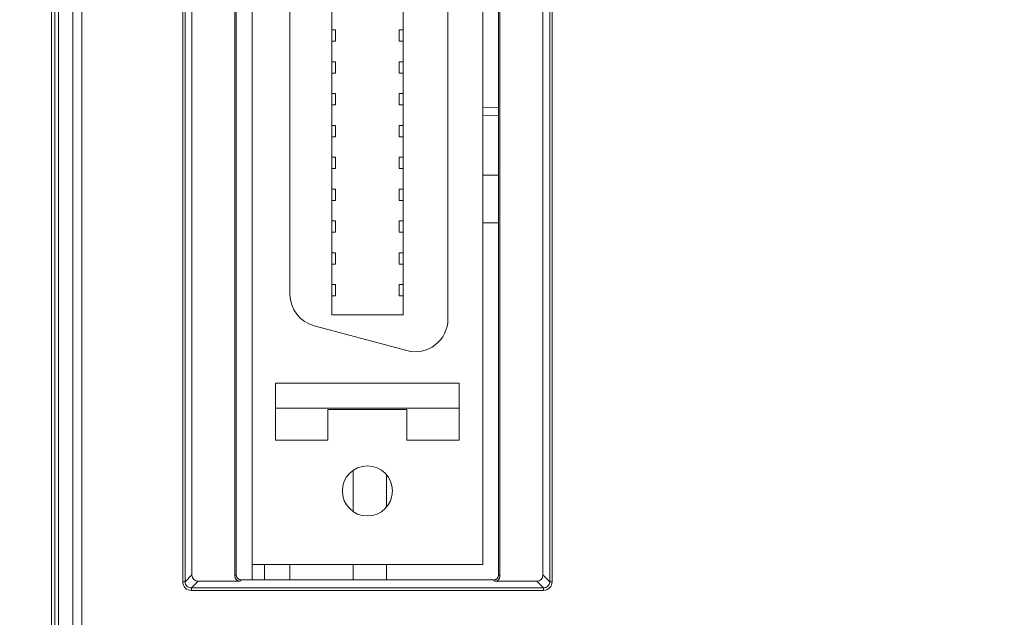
# Model space of a CAD drawing. Header units: millimetres. Extents: x -296 to 295, y -209 to 209.
# Tile 36 of 123: x -249 to -210, y 72 to 96. Entities that reach past the tile are written whole.
import ezdxf

# ---------------------------------------------------------------- set-up
doc = ezdxf.new("R2010")
doc.units = ezdxf.units.MM
doc.header["$MEASUREMENT"] = 0
doc.layers.add('layer 1', color=7, linetype='Continuous')

msp = doc.modelspace()

# ---------------------------------------------------------------- linework, layer by layer
at = {"layer": 'layer 1', "color": 1, "lineweight": 0}
msp.add_open_spline([(295.3283, 209.2747), (295.3283, 209.2747), (295.3283, -208.9236), (295.3283, -208.9236), (295.3283, -208.9236), (-296.1944, -208.9236), (-296.1944, -208.9236), (-296.1944, -208.9236), (-296.1944, 209.2747), (-296.1944, 209.2747), (-296.1944, 209.2747), (295.3283, 209.2747), (295.3283, 209.2747)], degree=3, knots=[0, 0, 0, 0, 0.25, 0.25, 0.25, 0.5, 0.5, 0.5, 0.75, 0.75, 0.75, 1, 1, 1, 1], dxfattribs=at)
at = {"layer": 'layer 1', "color": 5, "lineweight": 0}
msp.add_open_spline([(-281.2487, 194.7284), (-281.2487, 194.7284), (-281.2487, -197.0649), (-281.2487, -197.0649), (-281.2487, -197.0649), (283.3586, -197.0649), (283.3586, -197.0649)], degree=3, knots=[0, 0, 0, 0, 0.5, 0.5, 0.5, 1, 1, 1, 1], dxfattribs=at)
at = {"layer": 'layer 1', "lineweight": 9}
for points in [[(-247.6041, -0.0108), (-247.6041, -0.0108), (-247.6041, 158.8605), (-247.6041, 158.8605)], [(-247.4749, 122.1863), (-247.4749, 122.1863), (-247.4749, 0.1287), (-247.4749, 0.1287)], [(-247.3286, 0.1287), (-247.3286, 0.1287), (-247.3286, 122.1734), (-247.3286, 122.1734)], [(-246.7506, 122.1734), (-246.7506, 122.1734), (-246.7506, 0.1793), (-246.7506, 0.1793)], [(-246.397, -0.3188), (-246.397, -0.3188), (-246.397, 122.3634), (-246.397, 122.3634)], [(-242.3737, 118.7234), (-242.3737, 118.7234), (-242.3737, 73.8651), (-242.3737, 73.8651)], [(-242.2743, 73.8651), (-242.2743, 73.8651), (-242.2743, 118.7234), (-242.2743, 118.7234)], [(-239.6041, 73.9392), (-239.6041, 73.9392), (-239.6041, 118.6493), (-239.6041, 118.6493)], [(-227.7339, 118.7234), (-227.7339, 118.7234), (-227.7339, 73.8651), (-227.7339, 73.8651)], [(-227.6345, 73.8651), (-227.6345, 73.8651), (-227.6345, 118.7234), (-227.6345, 118.7234)], [(-242.0041, 74.1353), (-242.0041, 74.1353), (-242.0041, 118.4532), (-242.0041, 118.4532)], [(-240.2891, 74.0856), (-240.2891, 74.0856), (-240.2891, 118.5029), (-240.2891, 118.5029)], [(-240.2367, 74.138), (-240.2367, 74.138), (-240.2367, 118.4505), (-240.2367, 118.4505)], [(-229.7716, 74.138), (-229.7716, 74.138), (-229.7716, 118.4505), (-229.7716, 118.4505)], [(-229.7192, 118.5029), (-229.7192, 118.5029), (-229.7192, 74.0856), (-229.7192, 74.0856)], [(-228.0041, 118.4532), (-228.0041, 118.4532), (-228.0041, 74.1353), (-228.0041, 74.1353)], [(-230.4041, 118.0342), (-230.4041, 118.0342), (-230.4041, 74.5542), (-230.4041, 74.5542)], [(-236.4241, 84.5142), (-236.4241, 84.5142), (-236.4241, 108.0742), (-236.4241, 108.0742)], [(-233.5841, 84.5142), (-233.5841, 84.5142), (-233.5841, 108.0742), (-233.5841, 108.0742)], [(-231.7941, 84.3442), (-231.7941, 84.3442), (-231.7941, 108.2442), (-231.7941, 108.2442)], [(-238.0941, 107.2528), (-238.0941, 107.2528), (-238.0941, 85.3357), (-238.0941, 85.3357)], [(-236.4241, 95.8842), (-236.4241, 95.8842), (-236.2741, 95.8842), (-236.2741, 95.8842)], [(-236.2741, 95.8842), (-236.2741, 95.8842), (-236.2741, 95.4342), (-236.2741, 95.4342)], [(-233.7341, 95.4342), (-233.7341, 95.4342), (-233.7341, 95.8842), (-233.7341, 95.8842)], [(-233.7341, 95.8842), (-233.7341, 95.8842), (-233.5841, 95.8842), (-233.5841, 95.8842)], [(-236.2741, 95.4342), (-236.2741, 95.4342), (-236.4241, 95.4342), (-236.4241, 95.4342)], [(-233.5841, 95.4342), (-233.5841, 95.4342), (-233.7341, 95.4342), (-233.7341, 95.4342)], [(-236.4241, 94.6142), (-236.4241, 94.6142), (-236.2741, 94.6142), (-236.2741, 94.6142)], [(-236.2741, 94.6142), (-236.2741, 94.6142), (-236.2741, 94.1642), (-236.2741, 94.1642)], [(-233.7341, 94.1642), (-233.7341, 94.1642), (-233.7341, 94.6142), (-233.7341, 94.6142)], [(-233.7341, 94.6142), (-233.7341, 94.6142), (-233.5841, 94.6142), (-233.5841, 94.6142)], [(-236.2741, 94.1642), (-236.2741, 94.1642), (-236.4241, 94.1642), (-236.4241, 94.1642)], [(-233.5841, 94.1642), (-233.5841, 94.1642), (-233.7341, 94.1642), (-233.7341, 94.1642)], [(-236.4241, 93.3442), (-236.4241, 93.3442), (-236.2741, 93.3442), (-236.2741, 93.3442)], [(-236.2741, 93.3442), (-236.2741, 93.3442), (-236.2741, 92.8942), (-236.2741, 92.8942)], [(-233.7341, 92.8942), (-233.7341, 92.8942), (-233.7341, 93.3442), (-233.7341, 93.3442)], [(-233.7341, 93.3442), (-233.7341, 93.3442), (-233.5841, 93.3442), (-233.5841, 93.3442)], [(-236.2741, 92.8942), (-236.2741, 92.8942), (-236.4241, 92.8942), (-236.4241, 92.8942)], [(-233.5841, 92.8942), (-233.5841, 92.8942), (-233.7341, 92.8942), (-233.7341, 92.8942)], [(-230.4041, 92.7994), (-230.4041, 92.7994), (-229.7716, 92.7889), (-229.7716, 92.7889)], [(-230.4041, 92.4703), (-230.4041, 92.4703), (-229.7716, 92.4593), (-229.7716, 92.4593)], [(-236.4241, 92.0742), (-236.4241, 92.0742), (-236.2741, 92.0742), (-236.2741, 92.0742)], [(-236.2741, 92.0742), (-236.2741, 92.0742), (-236.2741, 91.6242), (-236.2741, 91.6242)], [(-233.7341, 91.6242), (-233.7341, 91.6242), (-233.7341, 92.0742), (-233.7341, 92.0742)], [(-233.7341, 92.0742), (-233.7341, 92.0742), (-233.5841, 92.0742), (-233.5841, 92.0742)], [(-236.2741, 91.6242), (-236.2741, 91.6242), (-236.4241, 91.6242), (-236.4241, 91.6242)], [(-233.5841, 91.6242), (-233.5841, 91.6242), (-233.7341, 91.6242), (-233.7341, 91.6242)], [(-236.4241, 90.8042), (-236.4241, 90.8042), (-236.2741, 90.8042), (-236.2741, 90.8042)], [(-236.2741, 90.8042), (-236.2741, 90.8042), (-236.2741, 90.3542), (-236.2741, 90.3542)], [(-233.7341, 90.3542), (-233.7341, 90.3542), (-233.7341, 90.8042), (-233.7341, 90.8042)], [(-233.7341, 90.8042), (-233.7341, 90.8042), (-233.5841, 90.8042), (-233.5841, 90.8042)], [(-236.2741, 90.3542), (-236.2741, 90.3542), (-236.4241, 90.3542), (-236.4241, 90.3542)], [(-233.5841, 90.3542), (-233.5841, 90.3542), (-233.7341, 90.3542), (-233.7341, 90.3542)], [(-229.7716, 90.0913), (-229.7716, 90.0913), (-230.4041, 90.0913), (-230.4041, 90.0913)], [(-236.4241, 89.5342), (-236.4241, 89.5342), (-236.2741, 89.5342), (-236.2741, 89.5342)], [(-236.2741, 89.5342), (-236.2741, 89.5342), (-236.2741, 89.0842), (-236.2741, 89.0842)], [(-233.7341, 89.0842), (-233.7341, 89.0842), (-233.7341, 89.5342), (-233.7341, 89.5342)], [(-233.7341, 89.5342), (-233.7341, 89.5342), (-233.5841, 89.5342), (-233.5841, 89.5342)], [(-236.2741, 89.0842), (-236.2741, 89.0842), (-236.4241, 89.0842), (-236.4241, 89.0842)], [(-233.5841, 89.0842), (-233.5841, 89.0842), (-233.7341, 89.0842), (-233.7341, 89.0842)], [(-236.4241, 88.2642), (-236.4241, 88.2642), (-236.2741, 88.2642), (-236.2741, 88.2642)], [(-236.2741, 88.2642), (-236.2741, 88.2642), (-236.2741, 87.8142), (-236.2741, 87.8142)], [(-233.7341, 87.8142), (-233.7341, 87.8142), (-233.7341, 88.2642), (-233.7341, 88.2642)], [(-233.7341, 88.2642), (-233.7341, 88.2642), (-233.5841, 88.2642), (-233.5841, 88.2642)], [(-230.4041, 88.1892), (-230.4041, 88.1892), (-229.7716, 88.1892), (-229.7716, 88.1892)], [(-236.2741, 87.8142), (-236.2741, 87.8142), (-236.4241, 87.8142), (-236.4241, 87.8142)], [(-233.5841, 87.8142), (-233.5841, 87.8142), (-233.7341, 87.8142), (-233.7341, 87.8142)], [(-236.4241, 86.9942), (-236.4241, 86.9942), (-236.2741, 86.9942), (-236.2741, 86.9942)], [(-236.2741, 86.9942), (-236.2741, 86.9942), (-236.2741, 86.5442), (-236.2741, 86.5442)], [(-233.7341, 86.5442), (-233.7341, 86.5442), (-233.7341, 86.9942), (-233.7341, 86.9942)], [(-233.7341, 86.9942), (-233.7341, 86.9942), (-233.5841, 86.9942), (-233.5841, 86.9942)], [(-236.2741, 86.5442), (-236.2741, 86.5442), (-236.4241, 86.5442), (-236.4241, 86.5442)], [(-233.5841, 86.5442), (-233.5841, 86.5442), (-233.7341, 86.5442), (-233.7341, 86.5442)], [(-236.4241, 85.7242), (-236.4241, 85.7242), (-236.2741, 85.7242), (-236.2741, 85.7242)], [(-236.2741, 85.2742), (-236.2741, 85.2742), (-236.2741, 85.7242), (-236.2741, 85.7242)], [(-233.7341, 85.2742), (-233.7341, 85.2742), (-233.7341, 85.7242), (-233.7341, 85.7242)], [(-233.7341, 85.7242), (-233.7341, 85.7242), (-233.5841, 85.7242), (-233.5841, 85.7242)], [(-238.0941, 85.3357), (-238.0941, 84.7473), (-237.6989, 84.2322), (-237.1306, 84.08)], [(-236.2741, 85.2742), (-236.2741, 85.2742), (-236.4241, 85.2742), (-236.4241, 85.2742)], [(-233.5841, 85.2742), (-233.5841, 85.2742), (-233.7341, 85.2742), (-233.7341, 85.2742)], [(-233.5841, 84.5142), (-233.5841, 84.5142), (-236.4241, 84.5142), (-236.4241, 84.5142)], [(-233.4306, 83.0885), (-233.4306, 83.0885), (-237.1306, 84.08), (-237.1306, 84.08)], [(-238.6641, 79.5192), (-238.6641, 79.5192), (-238.6641, 81.7892), (-238.6641, 81.7892)], [(-238.6641, 81.7892), (-238.6641, 81.7892), (-231.3441, 81.7892), (-231.3441, 81.7892)], [(-231.3441, 79.5192), (-231.3441, 79.5192), (-231.3441, 81.7892), (-231.3441, 81.7892)], [(-238.6641, 80.7892), (-238.6641, 80.7892), (-231.3441, 80.7892), (-231.3441, 80.7892)], [(-236.5791, 79.5192), (-236.5791, 79.5192), (-236.5791, 80.7392), (-236.5791, 80.7392)], [(-236.5791, 80.7392), (-236.5791, 80.7392), (-233.4291, 80.7392), (-233.4291, 80.7392)], [(-233.4291, 80.7392), (-233.4291, 80.7392), (-233.4291, 79.5192), (-233.4291, 79.5192)], [(-238.6641, 79.5192), (-238.6641, 79.5192), (-236.5791, 79.5192), (-236.5791, 79.5192)], [(-233.4291, 79.5192), (-233.4291, 79.5192), (-231.3441, 79.5192), (-231.3441, 79.5192)], [(-235.5693, 78.3054), (-235.5693, 78.3054), (-235.5693, 76.673), (-235.5693, 76.673)], [(-234.2464, 78.1309), (-234.2464, 78.1309), (-234.2464, 76.8479), (-234.2464, 76.8479)], [(-230.4041, 74.5542), (-230.4041, 74.5542), (-239.6041, 74.5542), (-239.6041, 74.5542)], [(-239.1041, 73.9392), (-239.1041, 73.9392), (-239.1041, 74.5542), (-239.1041, 74.5542)], [(-238.1041, 73.9392), (-238.1041, 73.9392), (-238.1041, 74.5542), (-238.1041, 74.5542)], [(-235.5693, 74.5542), (-235.5693, 74.5542), (-235.5693, 73.9392), (-235.5693, 73.9392)], [(-234.2464, 74.5542), (-234.2464, 74.5542), (-234.2464, 73.9392), (-234.2464, 73.9392)], [(-242.2743, 73.8651), (-242.2743, 73.8651), (-242.3737, 73.8651), (-242.3737, 73.8651)], [(-242.2743, 73.8651), (-242.2743, 73.8651), (-242.0041, 74.1353), (-242.0041, 74.1353)], [(-241.7556, 73.8868), (-241.7556, 73.8868), (-242.0258, 73.6166), (-242.0258, 73.6166)], [(-242.0041, 74.1353), (-242.0041, 73.9979), (-241.893, 73.8868), (-241.7556, 73.8868)], [(-241.7556, 73.8868), (-241.7556, 73.8868), (-240.0903, 73.8868), (-240.0903, 73.8868)], [(-240.2891, 74.0856), (-240.2891, 74.0856), (-240.2367, 74.138), (-240.2367, 74.138)], [(-240.2891, 74.0856), (-240.2891, 73.9757), (-240.2002, 73.8868), (-240.0903, 73.8868)], [(-240.2367, 74.138), (-240.2367, 74.0281), (-240.1477, 73.9392), (-240.0378, 73.9392)], [(-240.0378, 73.9392), (-240.0378, 73.9392), (-240.0903, 73.8868), (-240.0903, 73.8868)], [(-229.9704, 73.9392), (-229.9704, 73.9392), (-240.0378, 73.9392), (-240.0378, 73.9392)], [(-229.9704, 73.9392), (-229.8605, 73.9392), (-229.7716, 74.0281), (-229.7716, 74.138)], [(-229.918, 73.8868), (-229.918, 73.8868), (-229.9704, 73.9392), (-229.9704, 73.9392)], [(-229.918, 73.8868), (-229.8081, 73.8868), (-229.7192, 73.9757), (-229.7192, 74.0856)], [(-229.918, 73.8868), (-229.918, 73.8868), (-228.2527, 73.8868), (-228.2527, 73.8868)], [(-229.7716, 74.138), (-229.7716, 74.138), (-229.7192, 74.0856), (-229.7192, 74.0856)], [(-228.2527, 73.8868), (-228.1153, 73.8868), (-228.0041, 73.9979), (-228.0041, 74.1353)], [(-227.9825, 73.6166), (-227.9825, 73.6166), (-228.2527, 73.8868), (-228.2527, 73.8868)], [(-228.0041, 74.1353), (-228.0041, 74.1353), (-227.7339, 73.8651), (-227.7339, 73.8651)], [(-227.6345, 73.8651), (-227.6345, 73.8651), (-227.7339, 73.8651), (-227.7339, 73.8651)], [(-242.0258, 73.5171), (-242.0258, 73.5171), (-242.0258, 73.6166), (-242.0258, 73.6166)], [(-227.9825, 73.6166), (-227.9825, 73.6166), (-242.0258, 73.6166), (-242.0258, 73.6166)], [(-242.0258, 73.5171), (-242.0258, 73.5171), (-227.9825, 73.5171), (-227.9825, 73.5171)], [(-227.9825, 73.6166), (-227.9825, 73.6166), (-227.9825, 73.5171), (-227.9825, 73.5171)]]:
    msp.add_open_spline(points, degree=3, dxfattribs=at)
for points, knots in [([(-233.4306, 83.0885), (-233.0402, 82.9839), (-232.6234, 83.0668), (-232.3027, 83.3129), (-231.9821, 83.5589), (-231.7941, 83.9401), (-231.7941, 84.3442)], [0, 0, 0, 0, 0.5, 0.5, 0.5, 1, 1, 1, 1]), ([(-234.0041, 77.4892), (-234.0041, 78.0415), (-234.4519, 78.4892), (-235.0041, 78.4892), (-235.5564, 78.4892), (-236.0041, 78.0415), (-236.0041, 77.4892), (-236.0041, 76.937), (-235.5564, 76.4892), (-235.0041, 76.4892), (-234.4519, 76.4892), (-234.0041, 76.937), (-234.0041, 77.4892)], [0, 0, 0, 0, 0.25, 0.25, 0.25, 0.5, 0.5, 0.5, 0.75, 0.75, 0.75, 1, 1, 1, 1]), ([(-242.3737, 73.8651), (-242.3712, 73.7763), (-242.3363, 73.6829), (-242.2721, 73.6188), (-242.208, 73.5546), (-242.1146, 73.5196), (-242.0258, 73.5171)], [0, 0, 0, 0, 0.5, 0.5, 0.5, 1, 1, 1, 1]), ([(-242.0258, 73.6166), (-242.0892, 73.6165), (-242.1554, 73.6429), (-242.2017, 73.6892), (-242.248, 73.7355), (-242.2744, 73.8017), (-242.2743, 73.8651)], [0, 0, 0, 0, 0.5, 0.5, 0.5, 1, 1, 1, 1]), ([(-227.7339, 73.8651), (-227.7339, 73.8017), (-227.7603, 73.7355), (-227.8066, 73.6892), (-227.8529, 73.6429), (-227.919, 73.6165), (-227.9825, 73.6166)], [0, 0, 0, 0, 0.5, 0.5, 0.5, 1, 1, 1, 1]), ([(-227.9825, 73.5171), (-227.8937, 73.5197), (-227.8003, 73.5546), (-227.7361, 73.6188), (-227.672, 73.6829), (-227.637, 73.7763), (-227.6345, 73.8651)], [0, 0, 0, 0, 0.5, 0.5, 0.5, 1, 1, 1, 1])]:
    msp.add_open_spline(points, degree=3, knots=knots, dxfattribs=at)

doc.saveas('drawing.dxf')
